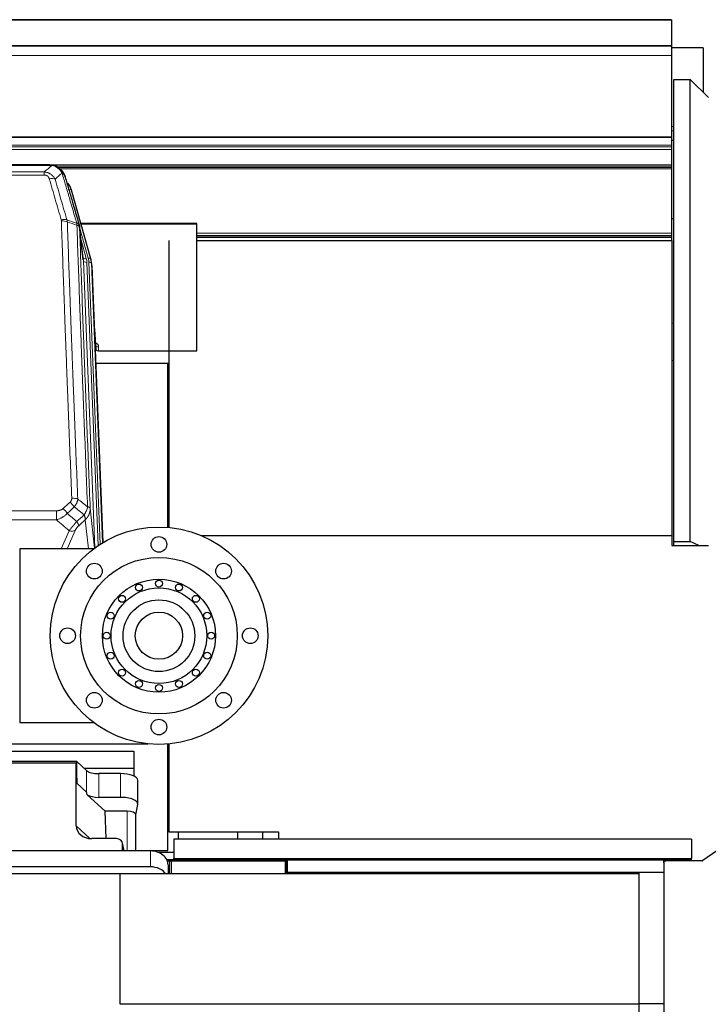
# Model space of a CAD drawing. Header units: inches. Extents: x 0 to 23760, y -13 to 16800.
# Tile 83 of 247: x 6602 to 7393, y 6931 to 8063. Entities that reach past the tile are written whole.
import ezdxf

# ---------------------------------------------------------------- set-up
doc = ezdxf.new("R2010")
doc.units = ezdxf.units.IN
doc.layers.add('1', color=7, linetype='Continuous', true_color=0xffffff)

msp = doc.modelspace()

# ---------------------------------------------------------------- linework, layer by layer
at = {"layer": '1', "color": 2, "linetype": 'Continuous', "lineweight": 25}
for p, q in [((7350.604, 8063.497), (5743.604, 8063.496)), ((7350.604, 8063.497), (7350.604, 8062.952)), ((7350.604, 8062.952), (7350.604, 8033.369)), ((7350.604, 8033.369), (5743.604, 8033.369)), ((7350.604, 8033.187), (5743.604, 8033.187)), ((7387.08, 8031.284), (7350.603, 8031.284)), ((7387.08, 8031.153), (7350.603, 8031.153)), ((7350.604, 8033.369), (7350.604, 8033.187)), ((7350.604, 8033.187), (7350.604, 8022.422)), ((7387.08, 8031.284), (7387.08, 8031.153)), ((7387.08, 8031.153), (7387.08, 7979.88)), ((7350.604, 8022.422), (7350.604, 7928.595)), ((7353.104, 7994.856), (7372.104, 7994.856)), ((7353.104, 7463.27), (7353.104, 7994.856)), ((7372.104, 7994.856), (7393.104, 7973.855)), ((7372.104, 7463.27), (7372.104, 7994.856)), ((7350.604, 7928.595), (7350.604, 7928.15)), ((7350.604, 7928.15), (7350.604, 7919.237)), ((7353.099, 7924.64), (7350.599, 7924.64)), ((7350.604, 7919.237), (7350.604, 7917.393)), ((7350.604, 7917.393), (7350.604, 7914.151)), ((7350.604, 7914.151), (7350.604, 7896.694)), ((5743.604, 7896.694), (7350.604, 7896.694)), ((6636.165, 7896.512), (6418.044, 7896.512)), ((6643.107, 7895.035), (6643.207, 7895.007)), ((7350.604, 7893.997), (6645.066, 7893.997)), ((7350.604, 7896.694), (7350.604, 7893.997)), ((7350.604, 7893.997), (7350.604, 7893.436)), ((7350.604, 7893.436), (7350.604, 7891.823)), ((7350.604, 7891.823), (7350.604, 7818.068)), ((6683.332, 7788.534), (6661.158, 7867.42)), ((6674.711, 7787.214), (6670.296, 7825.733)), ((6805.104, 7829.249), (6671.886, 7829.249)), ((6805.104, 7828.219), (6805.104, 7829.249)), ((6805.104, 7682.75), (6805.104, 7828.219)), ((7353.105, 7834.374), (7350.605, 7834.374)), ((7350.604, 7818.068), (7350.604, 7815.37)), ((7350.604, 7815.37), (7350.604, 7814.585)), ((7350.604, 7814.585), (7350.604, 7812.933)), ((6773.104, 7809.443), (6773.104, 7479.493)), ((6805.111, 7809.443), (7351.104, 7809.443)), ((7350.604, 7812.933), (7350.604, 7809.443)), ((7351.104, 7809.443), (7351.104, 7470.424)), ((6683.351, 7788.437), (6683.332, 7788.534)), ((6684.387, 7781.813), (6684.013, 7785.071)), ((6684.509, 7780.228), (6697.035, 7462.052)), ((6689.207, 7688.757), (6687, 7716.956)), ((7353.102, 7714.056), (7351.103, 7714.342)), ((6687.38, 7707.282), (6689.203, 7684.001)), ((6689.203, 7684.001), (6689.214, 7688.577)), ((6692.202, 7682.75), (6805.104, 7682.75)), ((6773.104, 7667.94), (6688.93, 7667.94)), ((6771.764, 7479.605), (6771.764, 7667.939)), ((7351.104, 7671.916), (7353.103, 7671.63)), ((6773.044, 7515.89), (6771.741, 7515.89)), ((6809.636, 7470.424), (7351.104, 7470.424)), ((7351.104, 7470.424), (7351.104, 7458.637)), ((7353.104, 7463.27), (7372.104, 7463.27)), ((7353.104, 7458.635), (7353.104, 7463.27)), ((7382.138, 7458.637), (7372.104, 7463.27)), ((6686.603, 7455.02), (6601.604, 7455.02)), ((6601.604, 7455.02), (6601.604, 7255.02)), ((7351.104, 7458.637), (7393.104, 7458.637)), ((6601.604, 7255.02), (6686.603, 7255.02)), ((6283.764, 7230.666), (6748.905, 7230.666)), ((6771.764, 7107.841), (6771.764, 7230.432)), ((6773.104, 7230.553), (6773.104, 7129.638)), ((6302.764, 7222.355), (6732.764, 7222.355)), ((6732.764, 7222.355), (6732.764, 7202.552)), ((6667.431, 7210.181), (6575.495, 7210.181)), ((6576.475, 7208.878), (6666.511, 7208.878)), ((6666.511, 7208.878), (6667.431, 7185.419)), ((6666.511, 7136.284), (6666.511, 7208.878)), ((6667.431, 7185.419), (6667.431, 7210.181)), ((6678.541, 7199.916), (6667.431, 7210.181)), ((6675.682, 7202.552), (6732.764, 7202.552)), ((6732.764, 7202.552), (6732.764, 7193.54)), ((6717.233, 7196.373), (6692.399, 7196.373)), ((6667.431, 7185.419), (6678.541, 7175.252)), ((6737.233, 7161.465), (6737.233, 7188.719)), ((6679.27, 7172.083), (6699.82, 7153.103)), ((6717.233, 7169.118), (6692.399, 7169.118)), ((6735.118, 7149.067), (6737.189, 7160.956)), ((7475.752, 7158.625), (7386.769, 7096.319)), ((6701.054, 7121.654), (6699.82, 7153.103)), ((6724.91, 7153.103), (6699.82, 7153.103)), ((6735.118, 7107.455), (6735.118, 7149.197)), ((6773.104, 7129.638), (6899.104, 7129.638)), ((6784.104, 7121.135), (6784.104, 7129.638)), ((6852.104, 7121.135), (6852.104, 7129.638)), ((6881.105, 7121.123), (6881.105, 7129.634)), ((6899.104, 7129.638), (6899.104, 7121.131)), ((6712.767, 7121.654), (6684.306, 7121.654)), ((6721.707, 7107.457), (6719.602, 7116.7)), ((6719.741, 7107.457), (6719.741, 7115.468)), ((6778.604, 7121.138), (6778.604, 7098.638)), ((7373.604, 7121.138), (6778.604, 7121.138)), ((7373.604, 7121.138), (7373.604, 7098.638)), ((6752.051, 7107.457), (6527.051, 7107.457)), ((6735.118, 7107.841), (6771.764, 7107.841)), ((6760.145, 7106.101), (6778.607, 7106.101)), ((6752.051, 7089.196), (6527.051, 7089.196)), ((6770.541, 7097.638), (6773.604, 7097.638)), ((6771.211, 7096.138), (6773.604, 7096.138)), ((6772.051, 7091.589), (6772.051, 7081.138)), ((6773.604, 7097.638), (6907.604, 7097.638)), ((6773.604, 7096.138), (6773.604, 7097.638)), ((6773.604, 7096.138), (6773.604, 7081.138)), ((6773.604, 7096.138), (6906.763, 7096.138)), ((6778.604, 7097.638), (6778.604, 7098.638)), ((6907.604, 7096.138), (6906.763, 7096.138)), ((6907.604, 7096.906), (6907.604, 7097.638)), ((7341.604, 7097.638), (6907.604, 7097.638)), ((6907.604, 7096.138), (6907.604, 7096.906)), ((6907.604, 7096.138), (6907.604, 7083.872)), ((6907.604, 7096.138), (6909.104, 7096.138)), ((6909.104, 7096.138), (6909.104, 7083.872)), ((7341.604, 7097.638), (7373.604, 7097.638)), ((7341.604, 7096.906), (7341.604, 7097.638)), ((7341.604, 7093.638), (7341.604, 7096.906)), ((7341.604, 7096.138), (7344.104, 7096.138)), ((7341.604, 7093.638), (7341.604, 6218.638)), ((7386.196, 7096.138), (7344.104, 7096.138)), ((7373.604, 7097.638), (7373.604, 7098.638)), ((7373.604, 7096.138), (7373.604, 7097.638)), ((6717.062, 7081.06), (2436.104, 7081.06)), ((7313.104, 7081.138), (6717.104, 7081.138)), ((6717.104, 6931.138), (6717.104, 7081.138)), ((6907.604, 7082.931), (6907.604, 7083.872)), ((6909.104, 7083.872), (6907.604, 7083.872)), ((6907.604, 7082.638), (6907.604, 7082.931)), ((7313.104, 7082.638), (6907.604, 7082.638)), ((6907.604, 7081.138), (6907.604, 7082.638)), ((7313.104, 7082.638), (7313.104, 6931.759)), ((7341.604, 7082.638), (7313.104, 7082.638)), ((7313.104, 6931.138), (6717.104, 6931.138)), ((7313.104, 6931.759), (7313.104, 6380.516)), ((7341.604, 6931.759), (7313.104, 6931.759))]:
    msp.add_line(p, q, dxfattribs=at)
at = {"layer": '1', "color": 110, "linetype": 'Continuous', "lineweight": 13}
for p, q in [((7350.604, 8062.952), (5743.604, 8062.952)), ((7350.604, 8022.422), (5743.604, 8022.422)), ((7353.1, 7940.704), (7350.603, 7940.704)), ((7350.604, 7928.595), (5743.604, 7928.595)), ((7350.604, 7928.15), (5743.604, 7928.15)), ((7353.1, 7935.643), (7350.603, 7935.643)), ((7350.604, 7919.237), (5743.604, 7919.237)), ((7350.604, 7917.393), (5743.604, 7917.393)), ((7350.604, 7914.151), (5743.604, 7914.151)), ((6638.507, 7895.849), (6415.702, 7895.849)), ((6643.207, 7895.007), (6643.275, 7894.85)), ((7350.604, 7893.436), (6645.964, 7893.436)), ((6424.433, 7888.381), (6629.776, 7888.381)), ((6629.776, 7884.848), (6424.433, 7884.848)), ((6629.776, 7888.381), (6629.776, 7884.848)), ((7350.604, 7891.823), (6647.923, 7891.823)), ((6662.995, 7851.182), (6658.27, 7867.993)), ((6680.444, 7789.107), (6670.371, 7824.941)), ((6805.104, 7828.219), (6672.173, 7828.219)), ((6674.802, 7786.04), (6670.425, 7824.221)), ((7350.604, 7818.068), (6805.082, 7818.068)), ((7350.604, 7815.37), (6805.082, 7815.37)), ((7350.604, 7814.585), (6805.082, 7814.585)), ((6672.071, 7810.252), (6678.096, 7788.815)), ((7350.604, 7812.933), (6805.082, 7812.933)), ((6687.799, 7455.904), (6674.802, 7786.04)), ((6691.621, 7458.598), (6678.794, 7784.414)), ((6693.92, 7460.114), (6681.141, 7784.706)), ((6684.509, 7780.228), (6684.135, 7783.486)), ((6684.135, 7783.486), (6696.795, 7461.907)), ((6689.214, 7688.577), (6687.007, 7716.765)), ((6692.212, 7687.166), (6692.202, 7682.75)), ((6410.518, 7498.752), (6643.691, 7498.752)), ((6643.691, 7498.752), (6643.691, 7488.321)), ((6682.62, 7501.553), (6687.683, 7455.82)), ((6643.691, 7488.321), (6410.518, 7488.321)), ((6680.478, 7455.02), (6676.805, 7488.201)), ((6649.193, 7455.019), (6658.317, 7475.801)), ((6665.379, 7475.951), (6656.188, 7455.019)), ((6678.541, 7175.252), (6678.541, 7199.916)), ((6692.399, 7169.118), (6692.399, 7196.373)), ((6717.233, 7169.118), (6717.233, 7196.373)), ((6724.91, 7153.103), (6724.91, 7107.457)), ((6666.511, 7136.284), (6682.249, 7121.749)), ((6721.565, 7107.457), (6719.741, 7115.468)), ((6752.051, 7107.457), (6752.051, 7089.196)), ((6776.104, 7096.138), (6776.104, 7081.138)), ((7373.604, 7098.638), (6778.604, 7098.638)), ((6906.604, 7096.138), (6906.604, 7081.138)), ((7341.604, 7096.906), (6907.604, 7096.906)), ((7341.604, 7082.931), (6907.604, 7082.931))]:
    msp.add_line(p, q, dxfattribs=at)
at = {"layer": '1', "color": 2, "linetype": 'Continuous', "lineweight": 25}
for centre, radius in [((6761.604, 7355.02), 125), ((6761.604, 7460.02), 9), ((6761.604, 7355.02), 90), ((6687.358, 7429.266), 9), ((6835.851, 7429.266), 9), ((6761.604, 7355.02), 65), ((6761.604, 7415.02), 4), ((6761.604, 7355.02), 55), ((6738.643, 7410.452), 4), ((6784.565, 7410.452), 4), ((6719.178, 7397.446), 4), ((6761.604, 7355.02), 41.25), ((6804.031, 7397.446), 4), ((6706.172, 7377.981), 4), ((6761.604, 7355.02), 27.15), ((6817.037, 7377.981), 4), ((6656.604, 7355.02), 9), ((6866.604, 7355.02), 9), ((6701.604, 7355.02), 4), ((6821.604, 7355.02), 4), ((6706.172, 7332.059), 4), ((6817.037, 7332.059), 4), ((6719.178, 7312.593), 4), ((6804.031, 7312.593), 4), ((6738.643, 7299.587), 4), ((6761.604, 7295.02), 4), ((6784.565, 7299.587), 4), ((6687.358, 7280.773), 9), ((6835.851, 7280.773), 9), ((6761.604, 7250.02), 9)]:
    msp.add_circle(centre, radius, dxfattribs=at)
for centre, radius, start, end in [((7344.104, 7093.638), 2.5, 90, 180), ((7386.196, 7097.138), 1, 270, 305)]:
    msp.add_arc(centre, radius, start, end, dxfattribs=at)
at = {"layer": '1', "color": 110, "linetype": 'Continuous', "lineweight": 13}
for centre, major_axis, ratio, start_param, end_param in [((6635.623, 7874.626), (9.598, 2.808), 0.56284298, 0.66465116, 1.4076092), ((6658.27, 7866.608), (-2.888, -0.812), 0.44803271, 3.14160788, 4.58711193), ((6649.284, 7827.743), (9.604, 2.788), 0.54428982, 0.66846365, 1.41410104), ((6649.471, 7826.571), (9.994, 0.345), 0.55911196, 0.79406262, 1.55147198), ((6678.096, 7790.662), (-3.851, -1.082), 0.44803271, 0.25001156, 1.44551928), ((6678.794, 7786.26), (-3.997, -0.157), 0.46146733, 0.03419435, 1.5526308), ((6654.776, 7783.663), (-24.033, -0.038), 0.88582886, 3.17505945, 3.38421088), ((6680.444, 7787.722), (-2.888, -0.812), 0.44803271, 3.14160788, 4.58711193), ((6657.123, 7783.956), (-24.033, -0.038), 0.88582886, 3.17505945, 3.38421088), ((6681.141, 7783.321), (-2.998, -0.118), 0.46146733, 3.175787, 4.69422345), ((6686.209, 7687.166), (-6.003, -0.046), 0.87574094, 3.13275352, 4.22845759), ((6692.212, 7688.621), (3, -0.007), 0.48480859, 3.17635956, 4.71352945), ((6659.458, 7504.25), (-6.729, 7.397), 0.30512163, 4.28897581, 5.03601094), ((6661.43, 7508.844), (9.992, 0.404), 0.43145297, 0.79351971, 1.55333913), ((6651.449, 7496.958), (-6.736, 7.391), 0.30309786, 4.28754966, 5.03344004), ((6662.405, 7487.571), (-6.719, 7.407), 0.30297969, 3.54314956, 4.28865733), ((6658.317, 7481.973), (9.156, -4.02), 0.58332489, 4.96311191, 5.80678295)]:
    msp.add_ellipse(centre, major_axis=major_axis, ratio=ratio, start_param=start_param, end_param=end_param, dxfattribs=at)
at = {"layer": '1', "color": 2, "linetype": 'Continuous', "lineweight": 25}
for centre, major_axis, ratio, start_param, end_param in [((6634.963, 7861.407), (-27.014, -0.465), 0.89000282, 3.37086629, 3.74539762), ((6657.123, 7782.571), (-27.027, -0.37), 0.88643076, 3.16435265, 3.37350408), ((6657.488, 7779.384), (-27.037, -0.043), 0.88582886, 3.17505945, 3.24138987), ((6692.201, 7684.044), (3, 0), 0.43131467, 3.17537369, 4.71254358), ((6692.399, 7202.113), (-15, 0), 0.38268343, 0.392691, 1.57079633), ((6717.233, 7188.719), (20, 0), 0.38268343, 0.00001232, 1.57079633), ((6692.399, 6763.644), (13.933, -411.641), 0.01349833, 3.01630089, 3.12837507), ((6692.399, 7174.859), (-15, 0), 0.38268343, 0.50476519, 1.57079633), ((6717.233, 7161.465), (20, 0), 0.38268343, 6.21662901, 7.85398163), ((6724.91, 7149.197), (10.208, 0), 0.38268343, 0.0000123, 1.57079633), ((6684.922, 7136.791), (-18.368, -1.548), 0.81975949, 6.21419263, 7.75151177), ((6712.714, 7115.421), (-7.024, -0.222), 0.88679661, 3.1136042, 4.67680381), ((6752.051, 7091.589), (20, 0), 0.79339584, 0, 1.57079633), ((6752.051, 7073.328), (20, 0), 0.79339584, 0.50896255, 1.57079633)]:
    msp.add_ellipse(centre, major_axis=major_axis, ratio=ratio, start_param=start_param, end_param=end_param, dxfattribs=at)
at = {"layer": '1', "color": 110, "linetype": 'Continuous', "lineweight": 13}
for points in [[(6629.776, 7888.381), (6632.703, 7890.868), (6635.614, 7893.357), (6638.507, 7895.849)], [(6650.27, 7887.13), (6647.596, 7884.807), (6644.907, 7882.486), (6642.203, 7880.168)], [(6655.88, 7833.17), (6659.629, 7831.952), (6663.376, 7830.735), (6667.124, 7829.52)], [(6655.88, 7833.17), (6655.993, 7832.787), (6656.181, 7832.007), (6656.298, 7831.205), (6656.339, 7830.798)], [(6667.336, 7827.229), (6663.671, 7828.417), (6660.005, 7829.607), (6656.339, 7830.798)], [(6651.449, 7501.228), (6654.118, 7503.67), (6656.788, 7506.111), (6659.458, 7508.549)], [(6668.313, 7512.2), (6672.065, 7509.249), (6675.816, 7506.293), (6679.565, 7503.333)], [(6664.28, 7503.083), (6661.609, 7500.648), (6658.937, 7498.211), (6656.266, 7495.772)], [(6675.7, 7494.087), (6671.895, 7497.09), (6668.089, 7500.089), (6664.28, 7503.083)], [(6658.317, 7475.801), (6653.438, 7479.972), (6648.563, 7484.145), (6643.691, 7488.321)], [(6656.266, 7495.772), (6659.913, 7492.64), (6663.562, 7489.51), (6667.213, 7486.381)], [(6667.213, 7486.381), (6670.041, 7488.952), (6672.871, 7491.521), (6675.7, 7494.087)], [(6676.805, 7488.201), (6674.359, 7485.985), (6671.912, 7483.768), (6669.466, 7481.549)]]:
    msp.add_open_spline(points, degree=3, dxfattribs=at)
at = {"layer": '1', "color": 2, "linetype": 'Continuous', "lineweight": 25}
for points, degree in [([(6635.965, 7896.509), (6636.582, 7896.513), (6637.205, 7896.483), (6637.831, 7896.419)], 3), ([(6646.718, 7892.954), (6645.071, 7894.174), (6643.205, 7895.009)], 2), ([(6670.302, 7825.652), (6669.552, 7828.482)], 1)]:
    msp.add_open_spline(points, degree=degree, dxfattribs=at)
for points, knots in [([(6635.965, 7896.509), (6636.039, 7896.511), (6636.113, 7896.512), (6636.409, 7896.511), (6636.631, 7896.502), (6637.058, 7896.467), (6637.264, 7896.441), (6637.516, 7896.395), (6637.577, 7896.383), (6637.636, 7896.369)], [0, 0, 0, 0, 0.125, 0.125, 0.5, 0.5, 0.875, 0.875, 1, 1, 1, 1]), ([(6637.636, 7896.369), (6639.047, 7896.28), (6640.483, 7895.974), (6642.354, 7895.273), (6642.818, 7895.073), (6643.275, 7894.85)], [0, 0, 0, 0, 0.75, 0.75, 1, 1, 1, 1]), ([(6641.109, 7895.765), (6641.188, 7895.741), (6641.268, 7895.717), (6641.941, 7895.505), (6642.529, 7895.286), (6643.107, 7895.035)], [0, 0, 0, 0, 0.11806857, 0.11806857, 1, 1, 1, 1]), ([(6643.275, 7894.85), (6643.504, 7894.738), (6643.731, 7894.621), (6644.633, 7894.128), (6645.292, 7893.707), (6646.562, 7892.769), (6647.172, 7892.252), (6647.944, 7891.509), (6648.133, 7891.319), (6648.319, 7891.124)], [0, 0, 0, 0, 0.125, 0.125, 0.5, 0.5, 0.875, 0.875, 1, 1, 1, 1]), ([(6646.794, 7892.897), (6647.44, 7892.415), (6648.055, 7891.889), (6648.863, 7891.103), (6649.087, 7890.874), (6649.304, 7890.639)], [0, 0, 0, 0, 0.71590909, 0.71590909, 1, 1, 1, 1]), ([(6649.734, 7890.072), (6649.713, 7890.116), (6649.69, 7890.161), (6649.611, 7890.296), (6649.548, 7890.386), (6649.422, 7890.53), (6649.366, 7890.586), (6649.304, 7890.639)], [0, 0, 0, 0, 0.22803767, 0.22803767, 0.69121507, 0.69121507, 1, 1, 1, 1]), ([(6649.304, 7890.639), (6649.739, 7890.17), (6650.149, 7889.679), (6651.679, 7887.644), (6652.575, 7885.955), (6653.187, 7884.215)], [0, 0, 0, 0, 0.25, 0.25, 1, 1, 1, 1]), ([(6649.795, 7889.938), (6649.806, 7889.925), (6649.829, 7889.898), (6649.864, 7889.858), (6649.9, 7889.818), (6649.936, 7889.776), (6649.972, 7889.734), (6650.008, 7889.692), (6650.045, 7889.648), (6650.083, 7889.604), (6650.12, 7889.559), (6650.158, 7889.513), (6650.197, 7889.467), (6650.236, 7889.42), (6650.275, 7889.372), (6650.314, 7889.323), (6650.354, 7889.274), (6650.394, 7889.224), (6650.435, 7889.173), (6650.475, 7889.122), (6650.516, 7889.069), (6650.558, 7889.016), (6650.599, 7888.962), (6650.641, 7888.908), (6650.683, 7888.852), (6650.726, 7888.796), (6650.768, 7888.739), (6650.811, 7888.681), (6650.855, 7888.623), (6650.898, 7888.563), (6650.942, 7888.503), (6650.986, 7888.442), (6651.03, 7888.38), (6651.074, 7888.317), (6651.118, 7888.254), (6651.163, 7888.19), (6651.208, 7888.125), (6651.253, 7888.059), (6651.298, 7887.992), (6651.343, 7887.924), (6651.389, 7887.856), (6651.434, 7887.786), (6651.48, 7887.716), (6651.525, 7887.645), (6651.571, 7887.573), (6651.617, 7887.5), (6651.663, 7887.427), (6651.709, 7887.352), (6651.755, 7887.277), (6651.802, 7887.2), (6651.848, 7887.123), (6651.894, 7887.045), (6651.94, 7886.966), (6651.987, 7886.886), (6652.033, 7886.806), (6652.079, 7886.724), (6652.125, 7886.641), (6652.171, 7886.558), (6652.217, 7886.473), (6652.263, 7886.388), (6652.309, 7886.302), (6652.355, 7886.215), (6652.401, 7886.127), (6652.446, 7886.038), (6652.492, 7885.948), (6652.537, 7885.857), (6652.582, 7885.765), (6652.627, 7885.672), (6652.672, 7885.578), (6652.717, 7885.484), (6652.761, 7885.388), (6652.805, 7885.291), (6652.849, 7885.194), (6652.893, 7885.095), (6652.936, 7884.996), (6652.979, 7884.895), (6653.022, 7884.794), (6653.065, 7884.692), (6653.107, 7884.588), (6653.149, 7884.484), (6653.19, 7884.379), (6653.231, 7884.273), (6653.272, 7884.165), (6653.312, 7884.057), (6653.352, 7883.948), (6653.392, 7883.838), (6653.431, 7883.727), (6653.47, 7883.615), (6653.508, 7883.502), (6653.545, 7883.388), (6653.582, 7883.273), (6653.619, 7883.157), (6653.655, 7883.04), (6653.69, 7882.922), (6653.725, 7882.803), (6653.76, 7882.683), (6653.793, 7882.562), (6653.815, 7882.481), (6653.826, 7882.441)], [0, 0, 0, 0, 0.0060657, 0.01222298, 0.01847185, 0.02481229, 0.03124432, 0.03776793, 0.04438313, 0.05108992, 0.05788829, 0.06477825, 0.0717598, 0.07883293, 0.08599766, 0.09325399, 0.1006019, 0.10804141, 0.11557251, 0.1231952, 0.13090949, 0.13871538, 0.14661286, 0.15460194, 0.16268262, 0.17085489, 0.17911876, 0.18747424, 0.19592131, 0.20445998, 0.21309025, 0.22181213, 0.2306256, 0.23953068, 0.24852736, 0.25761564, 0.26679552, 0.27606701, 0.2854301, 0.2948848, 0.3044311, 0.314069, 0.32379851, 0.33361963, 0.34353235, 0.35353668, 0.36363261, 0.37382015, 0.3840993, 0.39447005, 0.40493241, 0.41548638, 0.42613196, 0.43686914, 0.44769794, 0.45861834, 0.46963035, 0.48073397, 0.4919292, 0.50321603, 0.51459448, 0.52606454, 0.53762621, 0.54927948, 0.56102437, 0.57286087, 0.58478898, 0.5968087, 0.60892003, 0.62112297, 0.63341752, 0.64580369, 0.65828146, 0.67085085, 0.68351185, 0.69626446, 0.70910869, 0.72204452, 0.73507197, 0.74819103, 0.7614017, 0.77470399, 0.78809789, 0.8015834, 0.81516053, 0.82882927, 0.84258962, 0.85644158, 0.87038516, 0.88442036, 0.89854716, 0.91276558, 0.92707562, 0.94147726, 0.95597053, 0.9705554, 0.98523189, 1, 1, 1, 1]), ([(6653.826, 7882.441), (6653.769, 7882.751), (6653.687, 7883.055), (6653.474, 7883.648), (6653.342, 7883.936), (6653.187, 7884.215)], [0, 0, 0, 0, 0.5, 0.5, 1, 1, 1, 1]), ([(6653.826, 7882.441), (6655.157, 7877.919), (6656.489, 7873.386), (6659.157, 7864.299), (6660.493, 7859.745), (6664.503, 7846.052), (6667.183, 7836.882), (6669.869, 7827.671)], [0, 0, 0, 0, 0.25, 0.25, 0.5, 0.5, 1, 1, 1, 1]), ([(6669.869, 7827.671), (6669.874, 7827.654), (6669.884, 7827.62), (6669.899, 7827.568), (6669.914, 7827.514), (6669.93, 7827.459), (6669.945, 7827.404), (6669.96, 7827.347), (6669.976, 7827.289), (6669.991, 7827.23), (6670.006, 7827.17), (6670.022, 7827.108), (6670.037, 7827.046), (6670.053, 7826.982), (6670.068, 7826.917), (6670.083, 7826.852), (6670.098, 7826.785), (6670.113, 7826.716), (6670.128, 7826.647), (6670.143, 7826.577), (6670.157, 7826.505), (6670.172, 7826.432), (6670.186, 7826.358), (6670.2, 7826.283), (6670.214, 7826.207), (6670.228, 7826.129), (6670.241, 7826.051), (6670.262, 7825.924), (6670.288, 7825.755), (6670.316, 7825.548), (6670.34, 7825.356), (6670.359, 7825.179), (6670.375, 7825.017), (6670.388, 7824.869), (6670.398, 7824.737), (6670.406, 7824.62), (6670.412, 7824.518), (6670.416, 7824.431), (6670.42, 7824.36), (6670.422, 7824.303), (6670.424, 7824.262), (6670.425, 7824.237), (6670.425, 7824.224), (6670.425, 7824.221)], [0, 0, 0, 0, 0.01550372, 0.03130487, 0.0474035, 0.0637997, 0.08049352, 0.09748502, 0.11477426, 0.13236129, 0.15024616, 0.16842892, 0.18690961, 0.20568828, 0.22476497, 0.24413972, 0.26381256, 0.28378354, 0.30405268, 0.32462003, 0.3454856, 0.36664944, 0.38811157, 0.40987202, 0.43193081, 0.45428798, 0.47694354, 0.49989751, 0.56356111, 0.62289283, 0.67789266, 0.72856059, 0.77489661, 0.8169007, 0.85457287, 0.8879131, 0.91692138, 0.94159772, 0.96194209, 0.97795451, 0.98963497, 0.99698347, 1, 1, 1, 1])]:
    msp.add_open_spline(points, degree=3, knots=knots, dxfattribs=at)
at = {"layer": '1', "color": 110, "linetype": 'Continuous', "lineweight": 13}
for points, knots in [([(6637.636, 7896.369), (6637.755, 7896.342), (6637.865, 7896.312), (6638.113, 7896.225), (6638.238, 7896.163), (6638.425, 7896.021), (6638.486, 7895.94), (6638.507, 7895.849)], [0, 0, 0, 0, 0.25, 0.25, 0.625, 0.625, 1, 1, 1, 1]), ([(6638.507, 7895.849), (6639.727, 7895.747), (6640.904, 7895.453), (6642.397, 7894.826), (6642.765, 7894.65), (6643.125, 7894.456)], [0, 0, 0, 0, 0.75, 0.75, 1, 1, 1, 1]), ([(6643.275, 7894.85), (6643.277, 7894.82), (6643.275, 7894.788), (6643.262, 7894.702), (6643.246, 7894.647), (6643.198, 7894.543), (6643.165, 7894.494), (6643.125, 7894.456)], [0, 0, 0, 0, 0.25, 0.25, 0.625, 0.625, 1, 1, 1, 1]), ([(6643.125, 7894.456), (6643.305, 7894.359), (6643.484, 7894.257), (6644.191, 7893.832), (6644.706, 7893.474), (6645.7, 7892.687), (6646.179, 7892.259), (6646.793, 7891.65), (6646.945, 7891.495), (6647.094, 7891.337)], [0, 0, 0, 0, 0.125, 0.125, 0.5, 0.5, 0.875, 0.875, 1, 1, 1, 1]), ([(6629.776, 7888.381), (6630.11, 7888.358), (6630.444, 7888.324), (6631.107, 7888.237), (6631.435, 7888.183), (6632.411, 7887.991), (6633.048, 7887.823), (6633.751, 7887.586), (6633.829, 7887.559), (6633.984, 7887.504), (6634.062, 7887.476), (6634.293, 7887.389), (6634.446, 7887.329), (6634.901, 7887.141), (6635.496, 7886.871), (6636.069, 7886.563), (6636.49, 7886.318), (6636.698, 7886.192), (6636.904, 7886.061), (6637.04, 7885.972), (6637.108, 7885.927), (6637.714, 7885.518), (6638.221, 7885.122), (6638.941, 7884.482), (6639.173, 7884.262), (6639.512, 7883.919), (6639.623, 7883.803), (6639.841, 7883.568), (6639.949, 7883.448), (6640.476, 7882.843), (6640.864, 7882.336), (6641.579, 7881.282), (6641.905, 7880.735), (6642.203, 7880.168)], [0, 0, 0, 0, 0.0625, 0.0625, 0.125, 0.125, 0.25, 0.25, 0.265625, 0.265625, 0.28125, 0.28125, 0.3125, 0.3125, 0.375, 0.4375, 0.4375, 0.46875, 0.484375, 0.484375, 0.5, 0.5, 0.625, 0.625, 0.6875, 0.6875, 0.71875, 0.71875, 0.75, 0.75, 0.875, 0.875, 1, 1, 1, 1]), ([(6629.776, 7884.848), (6629.958, 7884.848), (6630.141, 7884.841), (6630.504, 7884.815), (6630.684, 7884.795), (6631.04, 7884.742), (6631.215, 7884.708), (6631.562, 7884.626), (6631.733, 7884.578), (6631.944, 7884.508), (6631.986, 7884.493), (6632.069, 7884.463), (6632.194, 7884.417), (6632.315, 7884.367), (6632.554, 7884.262), (6632.862, 7884.109), (6633.149, 7883.93), (6633.322, 7883.811), (6633.357, 7883.786), (6633.425, 7883.737), (6633.458, 7883.712), (6633.558, 7883.636), (6633.623, 7883.584), (6633.813, 7883.425), (6633.932, 7883.314), (6634.159, 7883.086), (6634.266, 7882.968), (6634.469, 7882.725), (6634.564, 7882.6), (6634.677, 7882.44), (6634.699, 7882.408), (6634.743, 7882.343), (6634.765, 7882.31), (6634.829, 7882.212), (6634.87, 7882.146), (6634.988, 7881.946), (6635.062, 7881.812), (6635.199, 7881.539), (6635.262, 7881.402), (6635.439, 7880.984), (6635.539, 7880.701), (6635.623, 7880.412)], [0, 0, 0, 0, 0.0625, 0.0625, 0.125, 0.125, 0.1875, 0.1875, 0.25, 0.25, 0.265625, 0.265625, 0.28125, 0.3125, 0.3125, 0.375, 0.4375, 0.4375, 0.453125, 0.453125, 0.46875, 0.46875, 0.5, 0.5, 0.5625, 0.5625, 0.625, 0.625, 0.6875, 0.6875, 0.703125, 0.703125, 0.71875, 0.71875, 0.75, 0.75, 0.8125, 0.8125, 0.875, 0.875, 1, 1, 1, 1]), ([(6648.319, 7891.124), (6648.22, 7891.151), (6648.119, 7891.174), (6647.862, 7891.224), (6647.704, 7891.248), (6647.394, 7891.292), (6647.24, 7891.313), (6647.094, 7891.337)], [0, 0, 0, 0, 0.25, 0.25, 0.625, 0.625, 1, 1, 1, 1]), ([(6647.094, 7891.337), (6647.393, 7891.02), (6647.684, 7890.692), (6648.81, 7889.343), (6649.577, 7888.245), (6650.27, 7887.13)], [0, 0, 0, 0, 0.25, 0.25, 1, 1, 1, 1]), ([(6649.304, 7890.639), (6649.274, 7890.666), (6649.241, 7890.692), (6649.107, 7890.794), (6648.994, 7890.864), (6648.744, 7890.986), (6648.608, 7891.038), (6648.417, 7891.097), (6648.368, 7891.111), (6648.319, 7891.124)], [0, 0, 0, 0, 0.125, 0.125, 0.5, 0.5, 0.875, 0.875, 1, 1, 1, 1]), ([(6648.319, 7891.124), (6648.69, 7890.735), (6649.047, 7890.329), (6650.407, 7888.646), (6651.278, 7887.252), (6651.977, 7885.799)], [0, 0, 0, 0, 0.25, 0.25, 1, 1, 1, 1]), ([(6651.977, 7885.799), (6651.731, 7886.047), (6651.464, 7886.282), (6650.894, 7886.726), (6650.59, 7886.935), (6650.27, 7887.13)], [0, 0, 0, 0, 0.5, 0.5, 1, 1, 1, 1]), ([(6667.124, 7829.52), (6664.302, 7839.213), (6661.486, 7848.861), (6657.272, 7863.264), (6655.869, 7868.053), (6653.067, 7877.609), (6651.668, 7882.375), (6650.27, 7887.13)], [0, 0, 0, 0, 0.5, 0.5, 0.75, 0.75, 1, 1, 1, 1]), ([(6653.187, 7884.215), (6653.031, 7884.5), (6652.851, 7884.775), (6652.447, 7885.304), (6652.222, 7885.558), (6651.977, 7885.799)], [0, 0, 0, 0, 0.5, 0.5, 1, 1, 1, 1]), ([(6649.284, 7833.341), (6646.998, 7841.247), (6644.717, 7849.122), (6641.302, 7860.89), (6640.164, 7864.805), (6637.892, 7872.62), (6636.757, 7876.52), (6635.623, 7880.412)], [0, 0, 0, 0, 0.5, 0.5, 0.75, 0.75, 1, 1, 1, 1]), ([(6642.203, 7880.168), (6643.338, 7876.282), (6644.475, 7872.388), (6646.75, 7864.585), (6647.889, 7860.676), (6651.308, 7848.927), (6653.592, 7841.064), (6655.88, 7833.17)], [0, 0, 0, 0, 0.25, 0.25, 0.5, 0.5, 1, 1, 1, 1]), ([(6649.284, 7833.341), (6649.34, 7833.148), (6649.383, 7832.953), (6649.446, 7832.56), (6649.464, 7832.363), (6649.471, 7832.164)], [0, 0, 0, 0, 0.5, 0.5, 1, 1, 1, 1]), ([(6661.43, 7513.161), (6660.872, 7526.992), (6659.772, 7554.522), (6658.164, 7595.426), (6657.122, 7622.434), (6656.351, 7642.592), (6655.969, 7652.647), (6655.59, 7662.665), (6655.339, 7669.336), (6655.214, 7672.667), (6654.59, 7689.302), (6654.099, 7702.539), (6653.374, 7722.288), (6653.134, 7728.853), (6652.658, 7741.943), (6652.422, 7748.47), (6651.72, 7767.993), (6650.799, 7793.873), (6649.909, 7819.451), (6649.471, 7832.164)], [0, 0, 0, 0, 0.125, 0.25, 0.375, 0.375, 0.4375, 0.46875, 0.46875, 0.5, 0.5, 0.625, 0.625, 0.6875, 0.6875, 0.75, 0.75, 0.875, 1, 1, 1, 1]), ([(6656.339, 7830.798), (6656.777, 7818.101), (6657.669, 7792.555), (6658.591, 7766.708), (6659.294, 7747.21), (6659.53, 7740.692), (6660.006, 7727.618), (6660.246, 7721.062), (6660.973, 7701.338), (6661.465, 7688.117), (6662.089, 7671.503), (6662.214, 7668.176), (6662.466, 7661.514), (6662.845, 7651.509), (6663.228, 7641.467), (6663.999, 7621.334), (6665.043, 7594.36), (6666.653, 7553.508), (6667.755, 7526.013), (6668.313, 7512.2)], [0, 0, 0, 0, 0.125, 0.25, 0.25, 0.3125, 0.3125, 0.375, 0.375, 0.5, 0.5, 0.53125, 0.53125, 0.5625, 0.625, 0.625, 0.75, 0.875, 1, 1, 1, 1]), ([(6669.869, 7827.671), (6669.848, 7827.918), (6669.77, 7828.149), (6669.506, 7828.568), (6669.32, 7828.756), (6668.849, 7829.078), (6668.564, 7829.212), (6667.905, 7829.416), (6667.532, 7829.486), (6667.124, 7829.52)], [0, 0, 0, 0, 0.25, 0.25, 0.5, 0.5, 0.75, 0.75, 1, 1, 1, 1]), ([(6667.124, 7829.52), (6667.199, 7829.148), (6667.241, 7828.776), (6667.299, 7828.017), (6667.315, 7827.631), (6667.336, 7827.229)], [0, 0, 0, 0, 0.5, 0.5, 1, 1, 1, 1]), ([(6670.425, 7824.221), (6670.424, 7824.229), (6670.422, 7824.245), (6670.419, 7824.268), (6670.416, 7824.292), (6670.412, 7824.316), (6670.409, 7824.339), (6670.405, 7824.363), (6670.4, 7824.386), (6670.396, 7824.41), (6670.391, 7824.434), (6670.386, 7824.457), (6670.38, 7824.481), (6670.375, 7824.504), (6670.369, 7824.528), (6670.363, 7824.551), (6670.356, 7824.575), (6670.35, 7824.598), (6670.343, 7824.622), (6670.336, 7824.645), (6670.329, 7824.668), (6670.321, 7824.692), (6670.313, 7824.715), (6670.305, 7824.738), (6670.297, 7824.762), (6670.288, 7824.785), (6670.279, 7824.808), (6670.27, 7824.831), (6670.261, 7824.854), (6670.251, 7824.878), (6670.241, 7824.901), (6670.231, 7824.924), (6670.221, 7824.947), (6670.21, 7824.97), (6670.199, 7824.993), (6670.188, 7825.016), (6670.177, 7825.039), (6670.165, 7825.062), (6670.153, 7825.084), (6670.141, 7825.107), (6670.129, 7825.13), (6670.116, 7825.153), (6670.103, 7825.175), (6670.09, 7825.198), (6670.077, 7825.221), (6670.063, 7825.243), (6670.049, 7825.266), (6670.035, 7825.288), (6670.021, 7825.31), (6670.006, 7825.333), (6669.991, 7825.355), (6669.976, 7825.377), (6669.961, 7825.4), (6669.946, 7825.422), (6669.93, 7825.444), (6669.914, 7825.466), (6669.897, 7825.488), (6669.881, 7825.51), (6669.864, 7825.532), (6669.847, 7825.554), (6669.83, 7825.576), (6669.812, 7825.598), (6669.795, 7825.62), (6669.777, 7825.641), (6669.759, 7825.663), (6669.74, 7825.684), (6669.721, 7825.706), (6669.703, 7825.727), (6669.683, 7825.749), (6669.664, 7825.77), (6669.644, 7825.792), (6669.625, 7825.813), (6669.605, 7825.834), (6669.584, 7825.855), (6669.564, 7825.876), (6669.543, 7825.897), (6669.516, 7825.924), (6669.482, 7825.957), (6669.441, 7825.996), (6669.4, 7826.035), (6669.357, 7826.073), (6669.314, 7826.111), (6669.27, 7826.148), (6669.225, 7826.186), (6669.179, 7826.223), (6669.133, 7826.26), (6669.086, 7826.296), (6669.038, 7826.332), (6668.989, 7826.368), (6668.94, 7826.404), (6668.89, 7826.439), (6668.839, 7826.474), (6668.787, 7826.508), (6668.735, 7826.542), (6668.682, 7826.576), (6668.628, 7826.61), (6668.573, 7826.643), (6668.518, 7826.676), (6668.462, 7826.708), (6668.405, 7826.741), (6668.347, 7826.772), (6668.289, 7826.804), (6668.23, 7826.835), (6668.171, 7826.866), (6668.11, 7826.896), (6668.049, 7826.926), (6667.988, 7826.955), (6667.926, 7826.985), (6667.863, 7827.013), (6667.799, 7827.042), (6667.735, 7827.07), (6667.67, 7827.097), (6667.604, 7827.125), (6667.538, 7827.151), (6667.471, 7827.178), (6667.404, 7827.204), (6667.358, 7827.221), (6667.336, 7827.229)], [0, 0, 0, 0, 0.00666874, 0.01333743, 0.02000606, 0.02667464, 0.03334317, 0.04001165, 0.04668007, 0.05334844, 0.06001675, 0.06668502, 0.07335323, 0.08002138, 0.08668949, 0.09335754, 0.10002554, 0.10669349, 0.11336138, 0.12002922, 0.12669701, 0.13336474, 0.14003243, 0.14670006, 0.15336764, 0.16003516, 0.16670264, 0.17337006, 0.18003743, 0.18670474, 0.19337201, 0.20003922, 0.20670638, 0.21337349, 0.22004054, 0.22670754, 0.2333745, 0.2400414, 0.24670824, 0.25337504, 0.26004178, 0.26670847, 0.27337511, 0.2800417, 0.28670824, 0.29337472, 0.30004115, 0.30670753, 0.31337386, 0.32004014, 0.32670637, 0.33337254, 0.34003866, 0.34670473, 0.35337075, 0.36003672, 0.36670264, 0.3733685, 0.38003432, 0.38670008, 0.39336579, 0.40003145, 0.40669706, 0.41336262, 0.42002813, 0.42669358, 0.43335899, 0.44002434, 0.44668964, 0.4533549, 0.4600201, 0.46668525, 0.47335035, 0.48001539, 0.48668039, 0.49334534, 0.50001023, 0.51250976, 0.52500927, 0.53750876, 0.55000823, 0.56250769, 0.57500714, 0.58750658, 0.60000602, 0.61250545, 0.62500488, 0.63750431, 0.65000374, 0.66250319, 0.67500264, 0.6875021, 0.70000158, 0.71250108, 0.72500059, 0.73750013, 0.74999969, 0.76249928, 0.7749989, 0.78749855, 0.79999823, 0.81249795, 0.82499772, 0.83749752, 0.84999737, 0.86249727, 0.87499722, 0.88749722, 0.89999727, 0.91249738, 0.92499756, 0.93749779, 0.94999809, 0.96249846, 0.9749989, 0.98749941, 1, 1, 1, 1]), ([(6679.565, 7503.333), (6678.993, 7517.386), (6677.866, 7545.357), (6676.221, 7586.908), (6675.154, 7614.34), (6674.366, 7634.812), (6673.975, 7645.023), (6673.523, 7656.892), (6673.331, 7661.969), (6673.203, 7665.352), (6673.139, 7667.042), (6672.82, 7675.487), (6672.44, 7685.595), (6672.002, 7697.338), (6671.816, 7702.361), (6671.692, 7705.707), (6671.63, 7707.379), (6671.074, 7722.415), (6670.101, 7748.99), (6668.69, 7788.383), (6667.782, 7814.333), (6667.336, 7827.229)], [0, 0, 0, 0, 0.125, 0.25, 0.375, 0.375, 0.4375, 0.46875, 0.484375, 0.484375, 0.5, 0.5, 0.5625, 0.59375, 0.609375, 0.609375, 0.625, 0.625, 0.75, 0.875, 1, 1, 1, 1]), ([(6670.425, 7824.221), (6670.87, 7811.373), (6671.776, 7785.522), (6673.183, 7746.279), (6674.153, 7719.805), (6674.707, 7704.826), (6674.769, 7703.16), (6674.893, 7699.827), (6675.079, 7694.823), (6675.515, 7683.124), (6675.894, 7673.055), (6676.212, 7664.642), (6676.276, 7662.958), (6676.403, 7659.588), (6676.595, 7654.53), (6677.046, 7642.706), (6677.436, 7632.534), (6678.222, 7612.139), (6679.285, 7584.811), (6680.926, 7543.417), (6682.05, 7515.552), (6682.62, 7501.553)], [0, 0, 0, 0, 0.125, 0.25, 0.375, 0.375, 0.390625, 0.390625, 0.40625, 0.4375, 0.5, 0.5, 0.515625, 0.515625, 0.53125, 0.5625, 0.625, 0.625, 0.75, 0.875, 1, 1, 1, 1]), ([(6661.43, 7513.161), (6661.438, 7512.948), (6661.436, 7512.734), (6661.419, 7512.468), (6661.415, 7512.415), (6661.405, 7512.309), (6661.399, 7512.255), (6661.38, 7512.096), (6661.365, 7511.991), (6661.31, 7511.677), (6661.261, 7511.471), (6661.141, 7511.064), (6661.069, 7510.863), (6660.942, 7510.567), (6660.897, 7510.469), (6660.825, 7510.323), (6660.8, 7510.274), (6660.749, 7510.178), (6660.723, 7510.13), (6660.588, 7509.893), (6660.47, 7509.71), (6660.214, 7509.357), (6660.076, 7509.187), (6659.781, 7508.859), (6659.624, 7508.701), (6659.458, 7508.549)], [0, 0, 0, 0, 0.125, 0.125, 0.15625, 0.15625, 0.1875, 0.1875, 0.25, 0.25, 0.375, 0.375, 0.5, 0.5, 0.5625, 0.5625, 0.59375, 0.59375, 0.625, 0.625, 0.75, 0.75, 0.875, 0.875, 1, 1, 1, 1]), ([(6668.313, 7512.2), (6668.277, 7511.807), (6668.223, 7511.412), (6668.135, 7510.917), (6668.117, 7510.818), (6668.077, 7510.62), (6668.056, 7510.521), (6667.99, 7510.224), (6667.942, 7510.027), (6667.786, 7509.436), (6667.544, 7508.652), (6667.237, 7507.876), (6666.981, 7507.297), (6666.869, 7507.056), (6666.75, 7506.817), (6666.702, 7506.721), (6666.678, 7506.673), (6666.605, 7506.529), (6666.555, 7506.434), (6666.301, 7505.959), (6666.082, 7505.586), (6665.617, 7504.85), (6665.123, 7504.127), (6664.571, 7503.427), (6664.28, 7503.083)], [0, 0, 0, 0, 0.125, 0.125, 0.15625, 0.15625, 0.1875, 0.1875, 0.25, 0.25, 0.375, 0.5, 0.5, 0.5625, 0.578125, 0.578125, 0.59375, 0.59375, 0.625, 0.625, 0.75, 0.75, 0.875, 1, 1, 1, 1]), ([(6651.449, 7501.228), (6651.324, 7501.113), (6651.194, 7501.002), (6650.992, 7500.843), (6650.924, 7500.791), (6650.786, 7500.689), (6650.717, 7500.64), (6650.364, 7500.397), (6650.07, 7500.222), (6649.46, 7499.903), (6649.144, 7499.76), (6648.736, 7499.6), (6648.654, 7499.569), (6648.489, 7499.509), (6648.407, 7499.48), (6648.158, 7499.396), (6647.992, 7499.344), (6647.491, 7499.2), (6647.154, 7499.118), (6646.474, 7498.981), (6646.132, 7498.925), (6645.442, 7498.837), (6645.095, 7498.805), (6644.396, 7498.762), (6644.044, 7498.752), (6643.691, 7498.752)], [0, 0, 0, 0, 0.0625, 0.0625, 0.09375, 0.09375, 0.125, 0.125, 0.25, 0.25, 0.375, 0.375, 0.40625, 0.40625, 0.4375, 0.4375, 0.5, 0.5, 0.625, 0.625, 0.75, 0.75, 0.875, 0.875, 1, 1, 1, 1]), ([(6679.565, 7503.333), (6679.436, 7502.588), (6679.257, 7501.826), (6678.801, 7500.281), (6678.523, 7499.5), (6678.036, 7498.326), (6677.861, 7497.934), (6677.489, 7497.154), (6677.291, 7496.764), (6676.665, 7495.602), (6676.203, 7494.836), (6675.7, 7494.087)], [0, 0, 0, 0, 0.25, 0.25, 0.5, 0.5, 0.625, 0.625, 0.75, 0.75, 1, 1, 1, 1]), ([(6682.62, 7501.553), (6682.621, 7501.533), (6682.622, 7501.493), (6682.624, 7501.433), (6682.626, 7501.373), (6682.627, 7501.314), (6682.628, 7501.254), (6682.629, 7501.194), (6682.63, 7501.135), (6682.63, 7501.075), (6682.631, 7501.015), (6682.631, 7500.956), (6682.63, 7500.896), (6682.63, 7500.836), (6682.629, 7500.777), (6682.628, 7500.717), (6682.627, 7500.658), (6682.625, 7500.598), (6682.624, 7500.539), (6682.622, 7500.479), (6682.62, 7500.42), (6682.617, 7500.36), (6682.615, 7500.301), (6682.612, 7500.241), (6682.609, 7500.182), (6682.606, 7500.122), (6682.602, 7500.063), (6682.598, 7500.004), (6682.594, 7499.944), (6682.59, 7499.885), (6682.586, 7499.826), (6682.581, 7499.767), (6682.576, 7499.707), (6682.571, 7499.648), (6682.566, 7499.589), (6682.56, 7499.53), (6682.554, 7499.471), (6682.548, 7499.412), (6682.542, 7499.353), (6682.535, 7499.294), (6682.529, 7499.235), (6682.522, 7499.176), (6682.515, 7499.117), (6682.507, 7499.058), (6682.5, 7498.999), (6682.492, 7498.94), (6682.484, 7498.882), (6682.476, 7498.823), (6682.467, 7498.764), (6682.458, 7498.706), (6682.449, 7498.647), (6682.44, 7498.589), (6682.431, 7498.53), (6682.421, 7498.471), (6682.412, 7498.413), (6682.402, 7498.355), (6682.391, 7498.296), (6682.381, 7498.238), (6682.37, 7498.18), (6682.359, 7498.122), (6682.348, 7498.063), (6682.337, 7498.005), (6682.325, 7497.947), (6682.314, 7497.889), (6682.302, 7497.831), (6682.29, 7497.773), (6682.277, 7497.715), (6682.265, 7497.657), (6682.252, 7497.6), (6682.239, 7497.542), (6682.226, 7497.484), (6682.212, 7497.427), (6682.199, 7497.369), (6682.185, 7497.311), (6682.171, 7497.254), (6682.157, 7497.197), (6682.142, 7497.139), (6682.128, 7497.082), (6682.113, 7497.025), (6682.098, 7496.967), (6682.082, 7496.91), (6682.067, 7496.853), (6682.051, 7496.796), (6682.035, 7496.739), (6682.019, 7496.682), (6682.003, 7496.625), (6681.987, 7496.569), (6681.97, 7496.512), (6681.953, 7496.455), (6681.936, 7496.399), (6681.919, 7496.342), (6681.901, 7496.286), (6681.884, 7496.229), (6681.866, 7496.173), (6681.848, 7496.117), (6681.829, 7496.06), (6681.811, 7496.004), (6681.792, 7495.948), (6681.774, 7495.892), (6681.755, 7495.836), (6681.735, 7495.78), (6681.716, 7495.725), (6681.696, 7495.669), (6681.676, 7495.613), (6681.656, 7495.558), (6681.636, 7495.502), (6681.616, 7495.447), (6681.595, 7495.391), (6681.575, 7495.336), (6681.554, 7495.281), (6681.533, 7495.225), (6681.511, 7495.17), (6681.49, 7495.115), (6681.468, 7495.06), (6681.446, 7495.005), (6681.424, 7494.951), (6681.402, 7494.896), (6681.38, 7494.841), (6681.357, 7494.787), (6681.334, 7494.732), (6681.311, 7494.678), (6681.288, 7494.624), (6681.265, 7494.569), (6681.241, 7494.515), (6681.218, 7494.461), (6681.194, 7494.407), (6681.17, 7494.353), (6681.146, 7494.299), (6681.121, 7494.245), (6681.097, 7494.192), (6681.072, 7494.138), (6681.047, 7494.085), (6681.022, 7494.031), (6680.997, 7493.978), (6680.971, 7493.924), (6680.946, 7493.871), (6680.92, 7493.818), (6680.894, 7493.765), (6680.868, 7493.712), (6680.842, 7493.659), (6680.815, 7493.607), (6680.788, 7493.554), (6680.762, 7493.501), (6680.735, 7493.449), (6680.708, 7493.396), (6680.68, 7493.344), (6680.653, 7493.292), (6680.625, 7493.24), (6680.597, 7493.188), (6680.57, 7493.136), (6680.541, 7493.084), (6680.513, 7493.032), (6680.485, 7492.98), (6680.456, 7492.929), (6680.427, 7492.877), (6680.398, 7492.826), (6680.369, 7492.774), (6680.34, 7492.723), (6680.311, 7492.672), (6680.281, 7492.621), (6680.251, 7492.57), (6680.222, 7492.519), (6680.192, 7492.468), (6680.161, 7492.418), (6680.131, 7492.367), (6680.101, 7492.316), (6680.07, 7492.266), (6680.039, 7492.216), (6680.008, 7492.166), (6679.977, 7492.115), (6679.946, 7492.065), (6679.914, 7492.016), (6679.883, 7491.966), (6679.851, 7491.916), (6679.819, 7491.866), (6679.787, 7491.817), (6679.755, 7491.768), (6679.723, 7491.718), (6679.691, 7491.669), (6679.658, 7491.62), (6679.625, 7491.571), (6679.592, 7491.522), (6679.559, 7491.473), (6679.526, 7491.424), (6679.493, 7491.376), (6679.46, 7491.327), (6679.426, 7491.279), (6679.392, 7491.231), (6679.358, 7491.182), (6679.324, 7491.134), (6679.29, 7491.086), (6679.256, 7491.038), (6679.222, 7490.991), (6679.187, 7490.943), (6679.152, 7490.895), (6679.118, 7490.848), (6679.083, 7490.801), (6679.048, 7490.753), (6679.012, 7490.706), (6678.977, 7490.659), (6678.942, 7490.612), (6678.906, 7490.565), (6678.87, 7490.519), (6678.834, 7490.472), (6678.798, 7490.426), (6678.762, 7490.379), (6678.726, 7490.333), (6678.69, 7490.287), (6678.653, 7490.241), (6678.616, 7490.195), (6678.58, 7490.149), (6678.543, 7490.103), (6678.506, 7490.057), (6678.469, 7490.012), (6678.431, 7489.966), (6678.394, 7489.921), (6678.356, 7489.876), (6678.319, 7489.831), (6678.281, 7489.786), (6678.243, 7489.741), (6678.205, 7489.696), (6678.167, 7489.652), (6678.129, 7489.607), (6678.091, 7489.563), (6678.052, 7489.518), (6678.014, 7489.474), (6677.975, 7489.43), (6677.936, 7489.386), (6677.897, 7489.342), (6677.858, 7489.298), (6677.819, 7489.255), (6677.78, 7489.211), (6677.74, 7489.168), (6677.701, 7489.124), (6677.661, 7489.081), (6677.622, 7489.038), (6677.582, 7488.995), (6677.542, 7488.952), (6677.502, 7488.91), (6677.462, 7488.867), (6677.421, 7488.825), (6677.381, 7488.782), (6677.341, 7488.74), (6677.3, 7488.698), (6677.259, 7488.656), (6677.219, 7488.614), (6677.178, 7488.572), (6677.137, 7488.53), (6677.096, 7488.489), (6677.055, 7488.447), (6677.013, 7488.406), (6676.972, 7488.365), (6676.93, 7488.324), (6676.889, 7488.283), (6676.847, 7488.242), (6676.819, 7488.215), (6676.805, 7488.201)], [0, 0, 0, 0, 0.00423032, 0.00845825, 0.0126838, 0.01690695, 0.02112773, 0.02534612, 0.02956213, 0.03377575, 0.03798699, 0.04219585, 0.04640233, 0.05060643, 0.05480815, 0.0590075, 0.06320446, 0.06739905, 0.07159126, 0.0757811, 0.07996856, 0.08415365, 0.08833637, 0.09251671, 0.09669468, 0.10087029, 0.10504352, 0.10921438, 0.11338287, 0.117549, 0.12171276, 0.12587415, 0.13003318, 0.13418984, 0.13834414, 0.14249607, 0.14664564, 0.15079285, 0.1549377, 0.15908019, 0.16322033, 0.1673581, 0.17149351, 0.17562657, 0.17975727, 0.18388562, 0.18801161, 0.19213525, 0.19625653, 0.20037546, 0.20449204, 0.20860627, 0.21271815, 0.21682768, 0.22093487, 0.2250397, 0.22914219, 0.23324233, 0.23734013, 0.24143558, 0.24552869, 0.24961946, 0.25370788, 0.25779397, 0.26187771, 0.26595911, 0.27003818, 0.27411491, 0.2781893, 0.28226135, 0.28633107, 0.29039846, 0.29446351, 0.29852622, 0.30258661, 0.30664466, 0.31070039, 0.31475378, 0.31880484, 0.32285358, 0.32689999, 0.33094407, 0.33498583, 0.33902527, 0.34306238, 0.34709716, 0.35112963, 0.35515977, 0.35918759, 0.36321309, 0.36723628, 0.37125714, 0.37527569, 0.37929193, 0.38330584, 0.38731745, 0.39132674, 0.39533371, 0.39933838, 0.40334073, 0.40734077, 0.41133851, 0.41533393, 0.41932705, 0.42331786, 0.42730636, 0.43129256, 0.43527646, 0.43925805, 0.44323734, 0.44721433, 0.45118902, 0.4551614, 0.45913149, 0.46309928, 0.46706478, 0.47102797, 0.47498887, 0.47894748, 0.4829038, 0.48685782, 0.49080955, 0.49475898, 0.49870613, 0.50265099, 0.50659356, 0.51053384, 0.51447184, 0.51840755, 0.52234098, 0.52627212, 0.53020098, 0.53412756, 0.53805185, 0.54197387, 0.54589361, 0.54981107, 0.55372625, 0.55763915, 0.56154978, 0.56545814, 0.56936422, 0.57326803, 0.57716957, 0.58106883, 0.58496583, 0.58886055, 0.59275301, 0.5966432, 0.60053113, 0.60441679, 0.60830019, 0.61218132, 0.61606019, 0.6199368, 0.62381114, 0.62768323, 0.63155306, 0.63542063, 0.63928595, 0.64314901, 0.64700981, 0.65086836, 0.65472466, 0.6585787, 0.6624305, 0.66628004, 0.67012734, 0.67397238, 0.67781518, 0.68165574, 0.68549405, 0.68933011, 0.69316393, 0.69699551, 0.70082485, 0.70465194, 0.7084768, 0.71229942, 0.7161198, 0.71993795, 0.72375386, 0.72756753, 0.73137897, 0.73518818, 0.73899516, 0.74279991, 0.74660243, 0.75040272, 0.75420078, 0.75799662, 0.76179023, 0.76558161, 0.76937078, 0.77315772, 0.77694244, 0.78072494, 0.78450521, 0.78828328, 0.79205912, 0.79583275, 0.79960416, 0.80337336, 0.80714034, 0.81090512, 0.81466768, 0.81842803, 0.82218617, 0.82594211, 0.82969584, 0.83344736, 0.83719668, 0.84094379, 0.8446887, 0.84843141, 0.85217192, 0.85591023, 0.85964634, 0.86338025, 0.86711196, 0.87084149, 0.87456881, 0.87829395, 0.88201689, 0.88573764, 0.8894562, 0.89317257, 0.89688675, 0.90059875, 0.90430856, 0.90801618, 0.91172162, 0.91542488, 0.91912596, 0.92282486, 0.92652158, 0.93021612, 0.93390848, 0.93759867, 0.94128668, 0.94497252, 0.94865619, 0.95233768, 0.956017, 0.95969416, 0.96336914, 0.96704196, 0.97071262, 0.97438111, 0.97804743, 0.98171159, 0.98537359, 0.98903343, 0.99269111, 0.99634663, 1, 1, 1, 1]), ([(6682.62, 7501.553), (6682.591, 7501.756), (6682.501, 7501.952), (6682.278, 7502.226), (6682.189, 7502.314), (6681.983, 7502.483), (6681.866, 7502.564), (6681.604, 7502.718), (6681.46, 7502.79), (6681.146, 7502.926), (6680.976, 7502.989), (6680.612, 7503.106), (6680.418, 7503.159), (6680.008, 7503.254), (6679.791, 7503.297), (6679.565, 7503.333)], [0, 0, 0, 0, 0.25, 0.25, 0.375, 0.375, 0.5, 0.5, 0.625, 0.625, 0.75, 0.75, 0.875, 0.875, 1, 1, 1, 1]), ([(6656.266, 7495.772), (6656.067, 7495.543), (6655.861, 7495.318), (6655.544, 7494.986), (6655.437, 7494.877), (6655.22, 7494.659), (6655.111, 7494.552), (6654.558, 7494.021), (6654.097, 7493.614), (6653.14, 7492.837), (6652.644, 7492.466), (6652.002, 7492.023), (6651.872, 7491.936), (6651.677, 7491.806), (6651.611, 7491.764), (6651.48, 7491.678), (6651.414, 7491.636), (6651.083, 7491.426), (6650.748, 7491.223), (6650.408, 7491.027), (6650.272, 7490.95), (6650.204, 7490.911), (6649.998, 7490.796), (6649.861, 7490.722), (6649.447, 7490.501), (6649.17, 7490.359), (6648.332, 7489.95), (6647.767, 7489.699), (6646.624, 7489.237), (6646.046, 7489.026), (6644.878, 7488.644), (6644.287, 7488.472), (6643.691, 7488.321)], [0, 0, 0, 0, 0.0625, 0.0625, 0.09375, 0.09375, 0.125, 0.125, 0.25, 0.25, 0.375, 0.375, 0.40625, 0.40625, 0.421875, 0.421875, 0.4375, 0.4375, 0.5, 0.515625, 0.515625, 0.53125, 0.53125, 0.5625, 0.5625, 0.625, 0.625, 0.75, 0.75, 0.875, 0.875, 1, 1, 1, 1]), ([(6667.213, 7486.381), (6666.829, 7485.943), (6666.059, 7485.059), (6665.283, 7484.159), (6664.699, 7483.479), (6664.504, 7483.251), (6664.26, 7482.965), (6664.211, 7482.908), (6664.114, 7482.793), (6663.967, 7482.622), (6663.822, 7482.45), (6663.338, 7481.88), (6662.954, 7481.426), (6662.195, 7480.523), (6661.819, 7480.074), (6661.355, 7479.515), (6661.262, 7479.404), (6661.078, 7479.182), (6660.803, 7478.85), (6660.532, 7478.522), (6659.998, 7477.873), (6659.65, 7477.448), (6659.141, 7476.821), (6658.973, 7476.614), (6658.724, 7476.307), (6658.642, 7476.205), (6658.479, 7476.002), (6658.398, 7475.901), (6658.317, 7475.801)], [0, 0, 0, 0, 0.125, 0.25, 0.25, 0.3125, 0.3125, 0.328125, 0.328125, 0.34375, 0.375, 0.375, 0.5, 0.5, 0.625, 0.625, 0.65625, 0.65625, 0.6875, 0.75, 0.75, 0.875, 0.875, 0.9375, 0.9375, 0.96875, 0.96875, 1, 1, 1, 1]), ([(6675.7, 7494.087), (6675.806, 7493.803), (6675.907, 7493.522), (6676.094, 7492.964), (6676.181, 7492.689), (6676.341, 7492.146), (6676.413, 7491.879), (6676.542, 7491.356), (6676.598, 7491.099), (6676.695, 7490.598), (6676.735, 7490.354), (6676.798, 7489.88), (6676.82, 7489.65), (6676.861, 7488.984), (6676.852, 7488.573), (6676.805, 7488.201)], [0, 0, 0, 0, 0.125, 0.125, 0.25, 0.25, 0.375, 0.375, 0.5, 0.5, 0.625, 0.625, 0.75, 0.75, 1, 1, 1, 1]), ([(6665.379, 7475.951), (6665.404, 7476.008), (6665.43, 7476.066), (6665.483, 7476.182), (6665.51, 7476.241), (6665.593, 7476.416), (6665.65, 7476.534), (6665.829, 7476.889), (6665.958, 7477.128), (6666.166, 7477.491), (6666.238, 7477.613), (6666.349, 7477.796), (6666.406, 7477.888), (6666.465, 7477.981), (6666.504, 7478.042), (6666.524, 7478.073), (6666.703, 7478.351), (6666.87, 7478.596), (6667.221, 7479.083), (6667.405, 7479.324), (6667.645, 7479.622), (6667.718, 7479.712), (6667.792, 7479.801), (6667.842, 7479.86), (6667.867, 7479.89), (6667.992, 7480.038), (6668.093, 7480.154), (6668.4, 7480.497), (6668.608, 7480.718), (6669.032, 7481.144), (6669.247, 7481.35), (6669.466, 7481.549)], [0, 0, 0, 0, 0.03125, 0.03125, 0.0625, 0.0625, 0.125, 0.125, 0.25, 0.25, 0.3125, 0.3125, 0.34375, 0.359375, 0.359375, 0.375, 0.375, 0.5, 0.5, 0.625, 0.625, 0.65625, 0.671875, 0.671875, 0.6875, 0.6875, 0.75, 0.75, 0.875, 0.875, 1, 1, 1, 1])]:
    msp.add_open_spline(points, degree=3, knots=knots, dxfattribs=at)

doc.saveas('drawing.dxf')
